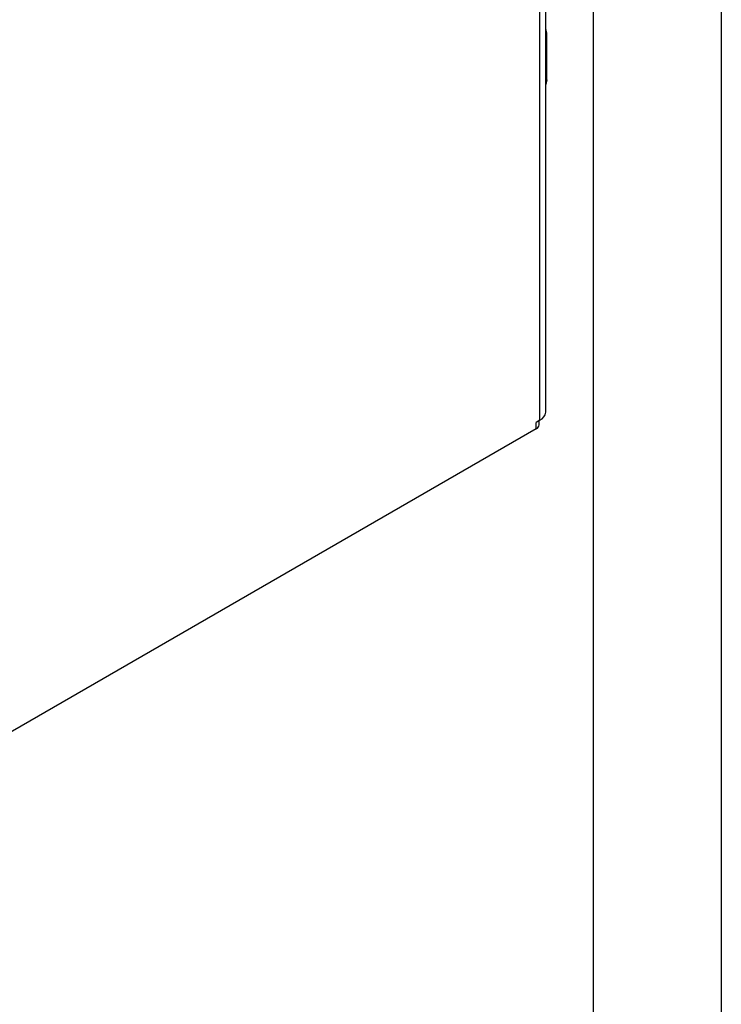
# Model space of a CAD drawing. Header units: millimetres. Extents: x 0 to 419, y 0 to 324.
# Tile 22 of 31: x 367 to 419, y 166 to 239. Entities that reach past the tile are written whole.
import ezdxf

# ---------------------------------------------------------------- set-up
doc = ezdxf.new("R2010")
doc.units = ezdxf.units.MM
doc.header["$LTSCALE"] = 1.5
doc.layers.add('TEXT', color=140, linetype='Continuous', lineweight=25)

msp = doc.modelspace()

# ---------------------------------------------------------------- linework, layer by layer
at = {"color": 7, "linetype": 'Continuous'}
msp.add_line((419.104, 323.854), (419.104, 0.004), dxfattribs=at)
for p, q in [((406.036, 209.898), (406.036, 284.857)), ((405.596, 209.286), (405.596, 284.245)), ((406.127, 234.639), (406.127, 238.007)), ((406.127, 234.639), (406.036, 234.3)), ((405.596, 209.286), (405.331, 209.133)), ((405.331, 208.643), (405.331, 209.133)), ((405.551, 208.949), (405.551, 209.26)), ((405.331, 208.643), (346.518, 174.691))]:
    msp.add_line(p, q)
for centre, radius, start, end in [((405.168, 238.042), 0.96, 357.93452, 25.23822), ((405.285, 209.973), 0.754, 294.37466, 354.3052), ((405.176, 208.987), 0.377, 294.37466, 354.3052)]:
    msp.add_arc(centre, radius, start, end)
at = {"layer": 'TEXT'}
msp.add_line((409.575, 314.325), (409.575, 9.525), dxfattribs=at)

doc.saveas('drawing.dxf')
